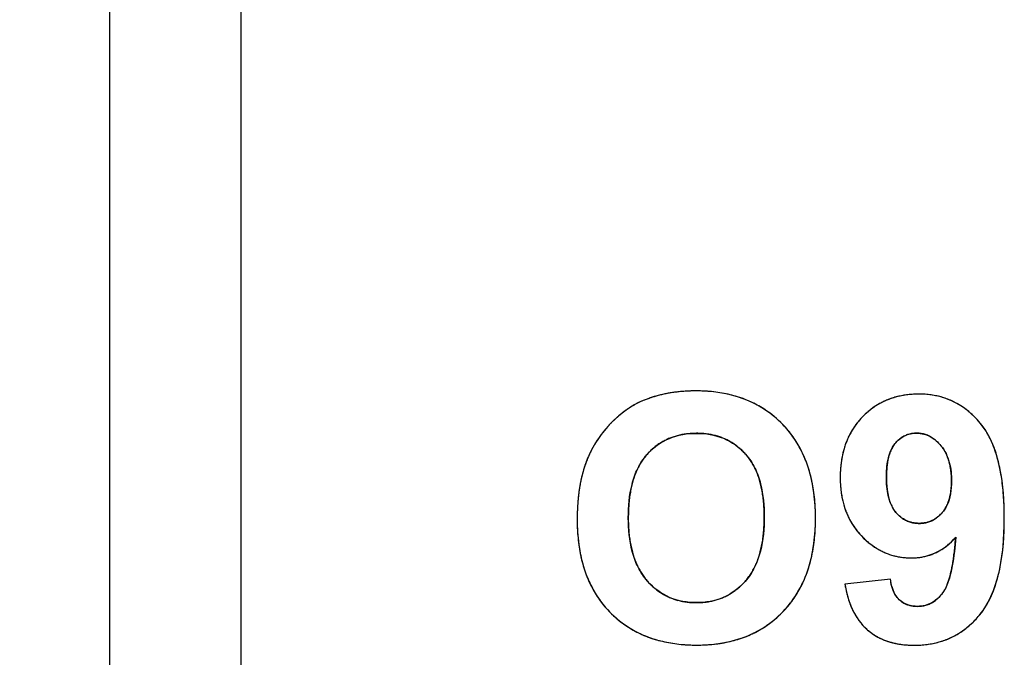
# Model space of a CAD drawing. Header units: millimetres. Extents: x 0 to 420, y 0 to 297.
# Tile 19 of 72: x 109.27 to 117.29, y 56.72 to 61.9. Entities that reach past the tile are written whole.
import ezdxf

# ---------------------------------------------------------------- set-up
doc = ezdxf.new("R2010")
doc.units = ezdxf.units.MM
doc.header["$LTSCALE"] = 23.1
doc.layers.get('0').update_dxf_attribs({"linetype": 'CONTINUOUS'})
doc.layers.add('03___PRT_ALL_CURVES', color=7, linetype='CONTINUOUS')
doc.layers.add('SCREEN_PRINTING', color=7, linetype='CONTINUOUS')
doc.styles.get("Standard").update_dxf_attribs({"font": 'txt', "width": 0.6})
doc.dimstyles.new('DIMSTYLE_1', dxfattribs={"dimtxt": 4, "dimasz": 2.6, "dimexe": 1.2, "dimexo": 0.1, "dimgap": 1, "dimtad": 1, "dimzin": 0, "dimdsep": 46, "dimtxsty": 'Standard', "dimblk": '_FILLED', "dimblk1": '_FILLED', "dimblk2": '_FILLED', "dimcen": 0.09, "dimazin": 0, "dimtp": 0.01, "dimtm": 0.01, "dimtfac": 1, "dimtofl": 0, "dimtmove": 0, "dimatfit": 3, "dimldrblk": '_FILLED', "dimfxl": 1, "dimtolj": 1, "dimtzin": 0, "dimarcsym": 0})

# ---------------------------------------------------------------- blocks, each defined once
blk = doc.blocks.new('_FILLED')
at = {"color": 0, "linetype": 'ByBlock'}
blk.add_solid([(0, 0), (-1, 0.1923), (-1, -0.1923)], dxfattribs=at)
blk = doc.blocks.new('*D5')
at = {"color": 2, "linetype": 'Continuous', "transparency": 16777216}
for p, q in [((112.7079, 130.3506), (86.2043, 130.3506)), ((87.4043, 130.3506), (87.4043, 69.9492)), ((87.4043, 9.5477), (87.4043, 69.9492)), ((112.7079, 9.5477), (86.2043, 9.5477))]:
    blk.add_line(p, q, dxfattribs=at)
at = {"color": 2, "linetype": 'Continuous', "transparency": 16777216, "xscale": 2.6, "yscale": 2.6, "zscale": 2.6}
for p, rotation in [((87.4043, 130.3506), 90), ((87.4043, 9.5477), 270)]:
    blk.add_blockref('_FILLED', p, dxfattribs=dict(at, rotation=rotation))
at = {"color": 2, "linetype": 'Continuous', "transparency": 16777216, "insert": (82.4043, 69.9492), "char_height": 4, "width": 14.4, "attachment_point": 2, "rotation": 90, "line_spacing_factor": 0.9}
blk.add_mtext('120.80', dxfattribs=at)

msp = doc.modelspace()

# ---------------------------------------------------------------- linework, layer by layer
at = {"color": 7, "linetype": 'Continuous'}
for p, q in [((111.0743, 104.0492), (111.0743, 20.1492)), ((110.0043, 100.2555), (110.0043, 39.6429))]:
    msp.add_line(p, q, dxfattribs=at)
at = {"layer": '03___PRT_ALL_CURVES', "color": 4, "linetype": 'Continuous'}
msp.add_line((116.3611, 57.3526), (115.99, 57.3117), dxfattribs=at)
for centre, radius, start, end in [((114.6993, 57.9636), 0.9111, 110.51019, 112.71699), ((114.708, 57.9404), 0.9359, 108.38468, 110.50992), ((114.7171, 57.9132), 0.9646, 106.3252, 108.38442), ((114.7263, 57.8816), 0.9975, 104.28725, 106.32475), ((114.7356, 57.8449), 1.0354, 102.27511, 104.28683), ((114.7447, 57.8035), 1.0778, 100.35787, 102.27518), ((114.753, 57.758), 1.124, 98.52401, 100.35794), ((114.7604, 57.7083), 1.1742, 96.76651, 98.52409), ((114.767, 57.6523), 1.2306, 94.9601, 96.76564), ((114.7725, 57.5892), 1.2939, 93.22028, 94.96014), ((114.7764, 57.5202), 1.3631, 91.52749, 93.2202), ((114.7784, 57.4473), 1.436, 89.99346, 91.52843), ((114.7792, 57.5305), 1.3528, 86.84397, 90.02723), ((114.7859, 57.6546), 1.2285, 83.65593, 86.8406), ((114.7974, 57.7573), 1.1252, 80.13407, 83.65737), ((114.8122, 57.8426), 1.0386, 76.44648, 80.13233), ((114.828, 57.9084), 0.971, 72.75585, 76.4427), ((114.8435, 57.9584), 0.9186, 68.68783, 72.75534), ((116.562, 58.2565), 0.5978, 108.04646, 111.96322), ((116.5688, 58.2356), 0.6198, 104.04741, 108.04235), ((116.5764, 58.2051), 0.6512, 100.26097, 104.04548), ((116.5835, 58.1659), 0.691, 96.73105, 100.26021), ((116.5893, 58.1161), 0.7412, 93.17121, 96.72748), ((116.5927, 58.0557), 0.8017, 89.97863, 93.17287), ((116.5933, 58.1167), 0.7406, 86.11074, 90.02728), ((116.597, 58.1711), 0.6862, 82.01531, 86.10824), ((116.6027, 58.2122), 0.6446, 77.77512, 82.01195), ((116.609, 58.2411), 0.6151, 73.44486, 77.77094), ((116.6141, 58.2587), 0.5968, 69.07898, 73.44022), ((116.6168, 58.2659), 0.5891, 64.59611, 69.07432), ((114.6486, 58.1033), 0.7632, 122.77407, 124.75376), ((114.6388, 58.1185), 0.7451, 120.76743, 122.7736), ((114.6314, 58.131), 0.7305, 118.75286, 120.76688), ((114.626, 58.1408), 0.7194, 116.73874, 118.7523), ((114.6225, 58.1478), 0.7115, 114.72471, 116.73819), ((114.6205, 58.1522), 0.7067, 112.7222, 114.72416), ((114.8573, 57.9939), 0.8805, 64.56226, 68.68379), ((114.867, 58.0144), 0.8578, 60.47133, 64.55788), ((114.8711, 58.0219), 0.8493, 56.32253, 60.46728), ((116.5639, 58.2596), 0.5959, 124.23156, 128.13434), ((116.5571, 58.2696), 0.5838, 120.14004, 124.22862), ((116.5551, 58.2729), 0.58, 115.99806, 120.13627), ((116.5572, 58.2686), 0.5848, 111.96634, 115.99446), ((116.6155, 58.2633), 0.592, 60.07819, 64.59094), ((116.6086, 58.2514), 0.6058, 55.64484, 60.07335), ((116.5946, 58.2309), 0.6306, 51.34271, 55.64069), ((114.7389, 57.9919), 0.9067, 132.18361, 133.89176), ((114.7154, 58.0177), 0.8718, 130.51655, 132.18288), ((114.6947, 58.042), 0.8399, 128.63308, 130.5174), ((114.6763, 58.0651), 0.8104, 126.70703, 128.63274), ((114.661, 58.0855), 0.7849, 124.75421, 126.70659), ((114.8681, 58.0175), 0.8546, 52.071, 56.31805), ((114.8559, 58.002), 0.8743, 47.95344, 52.06708), ((116.5796, 58.2373), 0.623, 135.95015, 139.77388), ((116.5971, 58.2209), 0.647, 132.08495, 135.97834), ((116.5767, 58.2434), 0.6166, 128.1381, 132.08163), ((116.572, 58.2027), 0.6668, 47.2335, 51.33968), ((116.5399, 58.168), 0.714, 43.40616, 47.23228), ((116.4966, 58.1271), 0.7735, 39.68046, 43.40334), ((114.7627, 57.9649), 0.9426, 138.97599, 140.75839), ((114.7728, 57.9562), 0.9559, 137.30451, 138.9759), ((114.7841, 57.9457), 0.9714, 135.72913, 137.30447), ((114.768, 57.9616), 0.9488, 133.89337, 135.73899), ((114.8337, 57.9773), 0.9076, 44.11759, 47.9512), ((114.8766, 58.0186), 0.848, 39.82518, 44.13622), ((116.5637, 58.2504), 0.6024, 143.81564, 147.94924), ((116.5685, 58.2468), 0.6084, 139.77653, 143.81199), ((116.6525, 58.2567), 0.5708, 34.33773, 39.66232), ((116.5961, 58.2182), 0.6391, 29.45375, 34.3354), ((114.7441, 57.9793), 0.9191, 145.7886, 147.53338), ((114.7456, 57.9783), 0.9208, 144.11374, 145.7883), ((114.7491, 57.9758), 0.9252, 142.47137, 144.11348), ((114.7547, 57.9714), 0.9323, 140.75886, 142.47098), ((114.7516, 58.0372), 0.4977, 108.95005, 113.16893), ((114.7584, 58.0173), 0.5187, 104.78856, 108.94614), ((114.766, 57.9884), 0.5487, 100.74172, 104.78527), ((114.7731, 57.951), 0.5867, 97.08336, 100.74212), ((114.7788, 57.9046), 0.6334, 93.47052, 97.08038), ((114.7823, 57.8464), 0.6917, 89.97282, 93.46849), ((114.7829, 57.8466), 0.6916, 86.69807, 90.02597), ((114.7864, 57.906), 0.6321, 83.11408, 86.69814), ((114.7923, 57.9551), 0.5826, 79.28436, 83.11324), ((114.7995, 57.9936), 0.5434, 75.34813, 79.28124), ((114.807, 58.022), 0.514, 71.26746, 75.34512), ((114.8136, 58.0416), 0.4934, 67.04194, 71.26394), ((114.8183, 58.0529), 0.4811, 62.71013, 67.03769), ((114.8775, 58.0194), 0.8468, 35.40656, 39.82058), ((114.8669, 58.0119), 0.8597, 31.19626, 35.40258), ((116.5952, 58.2351), 0.6374, 155.84417, 159.83753), ((116.5761, 58.2436), 0.6166, 151.84098, 155.84043), ((116.5661, 58.2489), 0.6052, 147.95265, 151.83714), ((116.5767, 58.3141), 0.2271, 124.40759, 128.66583), ((116.5719, 58.321), 0.2187, 120.00883, 124.40422), ((116.5694, 58.3253), 0.2137, 115.53795, 120.00475), ((116.5687, 58.3268), 0.2121, 111.11513, 115.53358), ((116.5693, 58.3252), 0.2137, 106.76586, 111.11109), ((116.5707, 58.3206), 0.2186, 102.42667, 106.7618), ((116.5724, 58.3125), 0.2269, 98.13492, 102.42278), ((116.5741, 58.3007), 0.2387, 93.96624, 98.1318), ((116.5752, 58.2852), 0.2543, 89.97689, 93.96413), ((116.5753, 58.3067), 0.2328, 85.61651, 90.0176), ((116.576, 58.3152), 0.2243, 81.04139, 85.6121), ((116.5766, 58.3194), 0.22, 76.24857, 81.03614), ((116.5765, 58.3193), 0.2202, 71.69559, 76.24278), ((116.5751, 58.315), 0.2247, 67.06045, 71.68969), ((116.5715, 58.3066), 0.2338, 62.52842, 67.05528), ((116.5651, 58.2942), 0.2477, 58.16892, 62.52434), ((116.5553, 58.2785), 0.2663, 54.16055, 58.16787), ((116.5216, 58.1761), 0.7247, 25.18994, 29.45773), ((114.7539, 57.9737), 0.9304, 150.9852, 152.58232), ((114.7484, 57.9768), 0.9241, 149.32135, 150.98499), ((114.745, 57.9787), 0.9202, 147.53374, 149.32111), ((114.7643, 58.0282), 0.5122, 130.38724, 134.51614), ((114.7522, 58.0424), 0.4934, 126.11211, 130.38383), ((114.7458, 58.0511), 0.4826, 121.70953, 126.10805), ((114.7443, 58.0535), 0.4799, 117.39955, 121.70495), ((114.7466, 58.049), 0.4849, 113.17314, 117.39546), ((114.8191, 58.0548), 0.4791, 54.1453, 62.69769), ((114.8102, 58.0423), 0.4944, 50.03696, 54.15369), ((114.7967, 58.0262), 0.5155, 45.92686, 50.03261), ((114.844, 57.9981), 0.8865, 27.05396, 31.19238), ((116.623, 58.2249), 0.6671, 159.8382, 163.46377), ((116.6014, 58.2961), 0.2586, 150.51244, 154.77344), ((116.5754, 58.3108), 0.2288, 145.65858, 150.51589), ((116.5559, 58.3241), 0.2051, 140.37513, 145.6559), ((116.584, 58.3049), 0.2388, 128.66799, 132.71413), ((116.5415, 58.2594), 0.2898, 50.29246, 54.15769), ((116.5226, 58.2367), 0.3194, 46.59772, 50.29043), ((116.498, 58.2106), 0.3552, 43.21296, 46.59868), ((116.467, 58.1815), 0.3978, 39.99901, 43.21211), ((116.5428, 58.245), 0.2989, 35.83939, 40.02039), ((116.5334, 58.2382), 0.3105, 31.6287, 35.83501), ((116.424, 58.1303), 0.8325, 21.00667, 25.18385), ((116.3002, 58.0826), 0.9651, 17.42317, 21.01374), ((114.6862, 58.0028), 0.8567, 156.11009, 158.67334), ((114.7735, 57.964), 0.9522, 154.29121, 156.10036), ((114.762, 57.9695), 0.9395, 152.5828, 154.29061), ((114.7522, 58.0392), 0.496, 143.24156, 147.83073), ((114.7331, 58.0534), 0.4722, 138.44473, 143.23666), ((114.7831, 58.0092), 0.5389, 134.51849, 138.44905), ((114.7753, 58.0041), 0.5462, 41.86845, 45.9227), ((114.8394, 58.0615), 0.4602, 37.29108, 41.87761), ((114.8213, 58.0478), 0.4828, 32.67706, 37.28474), ((114.8068, 57.9792), 0.9282, 22.93995, 27.04985), ((114.7544, 57.9571), 0.9851, 19.09783, 22.93846), ((116.7085, 58.2028), 0.7554, 167.15088, 170.59234), ((116.6603, 58.2138), 0.7059, 163.46759, 167.15031), ((116.7949, 58.2308), 0.4633, 165.93408, 168.84174), ((116.7316, 58.2467), 0.3981, 162.5383, 165.9413), ((116.6787, 58.2634), 0.3426, 158.94894, 162.53665), ((116.6355, 58.2801), 0.2963, 154.77961, 158.95589), ((116.5193, 58.2295), 0.3271, 27.63003, 31.62634), ((116.5002, 58.2195), 0.3486, 23.82016, 27.62815), ((116.475, 58.2085), 0.3761, 20.03992, 23.81665), ((116.4441, 58.1972), 0.409, 16.69511, 20.04239), ((116.1491, 58.0352), 1.1235, 14.02519, 17.42179), ((114.7931, 57.9639), 0.9705, 161.1308, 163.48213), ((114.7355, 57.9836), 0.9096, 158.67374, 161.13053), ((114.8208, 58), 0.575, 152.08764, 156.25294), ((114.7809, 58.0211), 0.5299, 147.83296, 152.08307), ((114.7927, 58.0295), 0.5168, 28.17151, 32.67175), ((114.7531, 58.0083), 0.5618, 24.11699, 28.17169), ((114.6863, 57.9335), 1.0572, 15.40957, 19.09579), ((116.8383, 58.1855), 0.8864, 173.87692, 177.01785), ((116.7674, 58.1931), 0.815, 170.59337, 173.87598), ((117.0596, 58.1924), 0.7309, 174.08172, 176.26587), ((116.9588, 58.2029), 0.6296, 171.62186, 174.08544), ((116.8697, 58.2161), 0.5396, 168.8431, 171.62601), ((116.407, 58.186), 0.4478, 13.37247, 16.69232), ((116.3627, 58.1755), 0.4933, 10.36586, 13.37448), ((116.312, 58.1662), 0.5448, 7.541, 10.36629), ((115.9686, 57.99), 1.3096, 11.13106, 14.03254), ((114.9358, 57.9248), 1.1185, 165.74075, 167.84559), ((114.86, 57.9441), 1.0402, 163.48243, 165.74135), ((114.94, 57.9528), 0.7033, 160.13834, 163.66142), ((114.874, 57.9767), 0.6331, 156.25409, 160.13972), ((114.7015, 57.9852), 0.6183, 20.19132, 24.11361), ((114.6352, 57.9608), 0.6889, 16.539, 20.19086), ((114.5996, 57.9097), 1.1471, 11.84654, 15.40749), ((116.9229, 58.1811), 0.9711, 177.01862, 180.02367), ((116.9261, 58.1804), 0.9743, 179.97933, 182.67925), ((117.3003, 58.181), 0.972, 178.23634, 180.02025), ((117.2814, 58.1803), 0.9531, 179.97571, 181.97494), ((117.173, 58.185), 0.8446, 176.26346, 178.23863), ((116.2525, 58.1584), 0.6049, 4.78476, 7.53971), ((116.1857, 58.1527), 0.6719, 2.38597, 4.78877), ((116.1106, 58.1496), 0.7471, 359.97815, 2.38399), ((115.7554, 57.9481), 1.5268, 8.35319, 11.12975), ((115.1142, 57.8897), 1.3003, 169.81726, 171.70549), ((115.0201, 57.9066), 1.2047, 167.84508, 169.81728), ((115.1195, 57.9064), 0.8888, 167.06771, 170.0796), ((115.0216, 57.9289), 0.7883, 163.66388, 167.07141), ((114.5544, 57.9368), 0.7732, 13.21745, 16.54057), ((114.4573, 57.914), 0.8729, 10.10709, 13.21748), ((114.4952, 57.8877), 1.2538, 8.6412, 11.84837), ((116.8408, 58.1763), 0.8889, 182.6772, 185.68083), ((117.154, 58.1759), 0.8256, 181.97668, 184.01426), ((117.0439, 58.1681), 0.7152, 184.00951, 186.36998), ((116.3007, 58.1406), 0.5566, 352.68485, 355.38555), ((116.2318, 58.1462), 0.6258, 355.38267, 357.81181), ((116.1562, 58.1491), 0.7014, 357.80963, 0.02054), ((115.5021, 57.9107), 1.7829, 5.90084, 8.35743), ((115.3406, 57.8606), 1.5286, 173.53244, 175.27378), ((115.2206, 57.8742), 1.4079, 171.70571, 173.5326), ((115.2342, 57.8863), 1.0052, 170.08, 172.93247), ((114.3416, 57.8934), 0.9904, 7.24219, 10.10833), ((114.2085, 57.8764), 1.1246, 4.68744, 7.24539), ((114.37, 57.8688), 1.3804, 5.4454, 8.63821), ((116.7657, 58.1689), 0.8135, 185.68032, 188.92476), ((116.7027, 58.159), 0.7497, 188.92574, 192.34225), ((116.9465, 58.1573), 0.6172, 186.3685, 188.93769), ((116.8643, 58.1443), 0.534, 188.93686, 191.70639), ((116.7937, 58.1297), 0.4619, 191.70136, 194.87527), ((116.458, 58.113), 0.3968, 343.57262, 346.81924), ((116.4127, 58.1236), 0.4434, 346.82054, 349.95038), ((116.3605, 58.1329), 0.4964, 349.94598, 352.68291), ((115.2163, 57.881), 2.0702, 3.73043, 5.9047), ((114.8951, 57.86), 2.3921, 1.76206, 3.73276), ((115.6242, 57.8415), 1.8128, 176.93388, 178.53292), ((115.4744, 57.8496), 1.6628, 175.2736, 176.93382), ((115.524, 57.8574), 1.2965, 175.5637, 177.89422), ((115.37, 57.8695), 1.1421, 172.93129, 175.56728), ((114.0542, 57.8638), 1.2795, 2.23972, 4.68685), ((114.2236, 57.8547), 1.5274, 2.6372, 5.44888), ((116.6523, 58.148), 0.6981, 192.3448, 195.82666), ((116.6122, 58.1366), 0.6564, 195.82683, 199.64), ((116.7344, 58.1139), 0.4005, 194.87577, 198.25977), ((116.6855, 58.0977), 0.349, 198.25545, 202.10154), ((116.6463, 58.0818), 0.3067, 202.10505, 206.10952), ((116.6157, 58.0669), 0.2727, 206.10718, 210.61592), ((116.5736, 58.0684), 0.2726, 328.11983, 332.16984), ((116.5537, 58.0789), 0.2951, 332.17545, 336.28873), ((116.5278, 58.0903), 0.3234, 336.28753, 340.0162), ((116.4961, 58.1018), 0.3571, 340.01752, 343.5743), ((115.789, 57.8373), 1.9777, 178.53204, 180.01057), ((115.6951, 57.8511), 1.4677, 177.89241, 180.02165), ((113.873, 57.8566), 1.4607, 359.97519, 2.24091), ((113.8695, 57.8554), 1.4643, 357.83333, 0.02203), ((114.0591, 57.8471), 1.6922, 359.97698, 2.63729), ((116.5824, 58.126), 0.6248, 199.64434, 203.37358), ((116.5624, 58.1174), 0.603, 203.37596, 207.30742), ((116.5925, 58.0532), 0.2458, 210.62006, 215.37629), ((116.5763, 58.0416), 0.2258, 215.38115, 220.41002), ((116.6336, 58.0904), 0.3011, 220.41301, 224.18684), ((116.5967, 58.0503), 0.2465, 232.08458, 236.3281), ((116.591, 58.0483), 0.2454, 303.82349, 307.87361), ((116.5808, 58.0615), 0.2622, 307.87714, 311.80506), ((116.566, 58.078), 0.2843, 311.80834, 315.61263), ((116.5465, 58.097), 0.3116, 315.61052, 318.98399), ((116.599, 58.0514), 0.242, 318.97432, 323.67551), ((116.5884, 58.0592), 0.2552, 323.67885, 328.11923), ((114.5344, 57.8488), 2.753, 359.97974, 1.76427), ((115.4709, 57.8362), 1.6597, 179.97663, 182.62892), ((115.6203, 57.85), 1.393, 179.97533, 182.33934), ((115.4567, 57.8433), 1.2292, 182.33891, 184.85548), ((114.0372, 57.8491), 1.2964, 355.48875, 357.83425), ((114.0775, 57.8457), 1.6738, 357.22606, 0.02537), ((116.5507, 58.1114), 0.5898, 207.31072, 211.4137), ((116.5473, 58.1094), 0.5859, 211.41773, 215.32194), ((116.5914, 58.0424), 0.2369, 236.3322, 240.65152), ((116.5887, 58.0375), 0.2314, 240.65595, 245.0085), ((116.5879, 58.0361), 0.2298, 245.013, 249.32893), ((116.5887, 58.0381), 0.232, 249.33353, 253.71119), ((116.5904, 58.044), 0.2381, 253.71574, 258.06426), ((116.5925, 58.054), 0.2483, 258.06786, 262.27106), ((116.5944, 58.0683), 0.2627, 262.2736, 266.28103), ((116.5956, 58.0866), 0.2811, 266.28202, 270.02279), ((116.5959, 58.0778), 0.2723, 269.97257, 273.91035), ((116.5972, 58.0583), 0.2527, 273.91406, 277.96927), ((116.5991, 58.0441), 0.2384, 277.97341, 282.12283), ((116.6011, 58.0347), 0.2288, 282.1273, 286.34926), ((116.6026, 58.0296), 0.2235, 286.35376, 290.72224), ((116.603, 58.0286), 0.2224, 290.72753, 295.17112), ((116.6016, 58.0316), 0.2257, 295.17639, 299.56013), ((116.5978, 58.0383), 0.2334, 299.5647, 303.82019), ((114.4911, 57.8473), 2.7963, 358.67006, 0.0111), ((115.3066, 57.8287), 1.4952, 182.62849, 185.46097), ((115.3181, 57.8315), 1.0901, 184.85641, 187.46735), ((114.3207, 57.8204), 1.0115, 349.96753, 352.86833), ((114.1869, 57.8372), 1.1463, 352.86585, 355.49185), ((114.245, 57.8376), 1.506, 354.33658, 357.22481), ((116.5512, 58.1122), 0.5907, 215.32578, 219.34058), ((116.5621, 58.1212), 0.6049, 219.3445, 223.35559), ((116.6327, 58.1872), 0.7015, 223.32063, 226.60165), ((115.1615, 57.8147), 1.3494, 185.45783, 188.66078), ((115.1979, 57.8157), 0.9688, 187.46383, 190.41465), ((115.0936, 57.7965), 0.8628, 190.41485, 193.54462), ((114.4347, 57.8003), 0.8957, 346.94951, 349.96633), ((114.5097, 57.8046), 1.2392, 347.91566, 351.18515), ((114.3882, 57.8234), 1.3621, 351.18654, 354.33797), ((116.5942, 58.1465), 0.6455, 226.60174, 230.13997), ((116.5648, 58.1114), 0.5997, 230.14184, 233.84738), ((116.5436, 58.0823), 0.5637, 233.84905, 237.79987), ((116.5283, 57.9892), 0.4682, 303.45848, 307.67641), ((116.5113, 58.0112), 0.496, 307.67854, 311.62987), ((116.4873, 58.0382), 0.5321, 311.63187, 315.38467), ((116.454, 58.0709), 0.5787, 315.38911, 319.1411), ((114.3779, 57.8632), 2.5195, 353.72033, 354.95957), ((113.9155, 57.9043), 2.9838, 354.95367, 355.92661), ((115.0386, 57.7961), 1.2251, 188.66365, 191.90326), ((114.9373, 57.7747), 1.1216, 191.90212, 195.46531), ((115.0062, 57.7754), 0.7729, 193.54387, 196.93033), ((114.9338, 57.7534), 0.6972, 196.93098, 200.53068), ((114.6137, 57.7535), 0.7106, 339.99783, 343.51667), ((114.5321, 57.7776), 0.7956, 343.51957, 346.9537), ((114.6112, 57.7829), 1.1354, 344.35946, 347.91635), ((116.5294, 58.0598), 0.5371, 237.80336, 241.871), ((116.5213, 58.0449), 0.5201, 241.87558, 245.88093), ((116.5179, 58.0374), 0.5119, 245.88475, 250.04076), ((116.518, 58.0377), 0.5122, 250.04527, 254.25899), ((116.5205, 58.0465), 0.5214, 254.26314, 258.3636), ((116.524, 58.0639), 0.5391, 258.36673, 262.27995), ((116.5367, 57.9969), 0.4721, 277.63204, 281.81532), ((116.541, 57.9765), 0.4512, 281.81919, 286.15021), ((116.5444, 57.9645), 0.4388, 286.15522, 290.46917), ((116.5459, 57.9603), 0.4343, 290.47393, 294.78758), ((116.5445, 57.9632), 0.4375, 294.79241, 299.13558), ((116.539, 57.973), 0.4487, 299.14038, 303.4542), ((115.1884, 57.7644), 1.703, 350.70798, 352.31137), ((114.8122, 57.8153), 2.0826, 352.30821, 353.72346), ((114.8542, 57.7517), 1.0353, 195.46707, 199.1995), ((114.8749, 57.7314), 0.6343, 200.5304, 204.44959), ((114.8293, 57.7107), 0.5842, 204.45409, 208.39881), ((114.7336, 57.7056), 0.5814, 331.93075, 336.088), ((114.68, 57.7294), 0.6401, 336.08953, 339.99983), ((114.6931, 57.76), 1.0504, 340.78734, 344.35601), ((116.5276, 58.0904), 0.5658, 262.28402, 266.18807), ((116.53, 58.1276), 0.6031, 266.19167, 270.02313), ((116.5305, 58.0635), 0.539, 269.97616, 273.65036), ((116.5328, 58.026), 0.5014, 273.65099, 277.62936), ((115.505, 57.7125), 1.3822, 348.92783, 350.71037), ((114.7901, 57.7295), 0.9674, 199.20253, 203.02321), ((114.7949, 57.6921), 0.5452, 208.39894, 212.78256), ((114.7706, 57.6765), 0.5163, 212.78761, 217.23953), ((114.8037, 57.6653), 0.5005, 323.03377, 327.64671), ((114.7742, 57.684), 0.5354, 327.64886, 331.92681), ((114.7582, 57.7373), 0.9814, 336.81423, 340.78806), ((115.9972, 57.6074), 0.8788, 344.40896, 346.84939), ((115.7719, 57.6601), 1.1102, 346.84246, 348.93422), ((114.7422, 57.7092), 0.9155, 203.0249, 207.12242), ((114.7562, 57.6656), 0.4982, 217.24517, 221.64542), ((114.8127, 57.7157), 0.5738, 221.63116, 225.52652), ((114.7879, 57.6904), 0.5384, 225.52897, 229.59803), ((114.7684, 57.6963), 0.5473, 310.67514, 314.62124), ((114.7402, 57.7249), 0.5874, 314.62144, 318.22235), ((114.8236, 57.6504), 0.4756, 318.21519, 323.02898), ((114.8079, 57.7161), 0.9274, 332.80761, 336.8103), ((116.9778, 57.4733), 1.001, 189.29103, 191.53429), ((116.69, 57.3771), 0.3292, 193.83812, 196.71109), ((116.3282, 57.5069), 0.5328, 338.27871, 341.62201), ((116.1808, 57.556), 0.6881, 341.61044, 344.41519), ((114.7094, 57.6924), 0.8786, 207.12652, 211.27711), ((114.6909, 57.6813), 0.8571, 211.28148, 215.41513), ((114.7709, 57.6705), 0.5121, 229.60143, 233.79314), ((114.7605, 57.6564), 0.4947, 233.79754, 237.97787), ((114.7557, 57.6487), 0.4855, 237.98189, 242.2406), ((114.755, 57.6476), 0.4842, 242.24503, 246.60636), ((114.8101, 57.6415), 0.4783, 293.78559, 298.06703), ((114.8083, 57.6448), 0.482, 298.07153, 302.24425), ((114.8017, 57.6552), 0.4943, 302.24937, 306.51202), ((114.7887, 57.6727), 0.5161, 306.51623, 310.67241), ((114.862, 57.6865), 0.8657, 324.48292, 328.79129), ((114.8415, 57.6989), 0.8896, 328.79416, 332.80368), ((116.8788, 57.453), 0.8999, 191.52914, 194.19377), ((116.792, 57.4311), 0.8103, 194.19645, 196.85974), ((116.6596, 57.368), 0.2974, 196.71055, 199.76532), ((116.6332, 57.3585), 0.2694, 199.76368, 203.09338), ((116.6108, 57.349), 0.245, 203.09384, 206.5998), ((116.5926, 57.3398), 0.2246, 206.60125, 210.2411), ((116.5778, 57.3312), 0.2075, 210.24105, 214.16175), ((116.5662, 57.3233), 0.1935, 214.16409, 218.22371), ((116.516, 57.4398), 0.3355, 315.77356, 319.5072), ((116.4836, 57.4675), 0.3782, 319.50599, 322.90864), ((114.685, 57.6771), 0.8498, 215.41931, 219.6969), ((114.6905, 57.6818), 0.857, 219.70164, 224.02109), ((114.7577, 57.6539), 0.4911, 246.61076, 250.89865), ((114.7626, 57.6679), 0.506, 250.9021, 255.01371), ((114.7684, 57.6899), 0.5286, 255.01652, 258.96042), ((114.7744, 57.721), 0.5604, 258.96506, 262.95897), ((114.7795, 57.7623), 0.602, 262.96011, 266.69968), ((114.7824, 57.8115), 0.6512, 266.69774, 270.02236), ((114.7829, 57.8071), 0.6469, 269.97175, 273.58878), ((114.7863, 57.7534), 0.5931, 273.59134, 277.34287), ((114.7916, 57.712), 0.5513, 277.34627, 281.17872), ((114.7977, 57.6809), 0.5197, 281.18116, 285.21589), ((114.8037, 57.6589), 0.4969, 285.21902, 289.47668), ((114.8082, 57.6459), 0.4831, 289.48146, 293.7807), ((114.8672, 57.6833), 0.8597, 316.19565, 320.22482), ((114.8701, 57.6808), 0.8557, 320.22868, 324.47834), ((116.7194, 57.4091), 0.7345, 196.85841, 199.76697), ((116.6568, 57.3865), 0.668, 199.76588, 202.93895), ((116.5575, 57.3165), 0.1824, 218.22542, 222.54195), ((116.5517, 57.3112), 0.1745, 222.54807, 226.5651), ((116.5625, 57.3226), 0.1903, 226.56549, 230.62049), ((116.5598, 57.3194), 0.1861, 230.62489, 234.5712), ((116.559, 57.3183), 0.1848, 234.57496, 238.61887), ((116.5599, 57.3197), 0.1864, 238.62315, 242.75083), ((116.562, 57.3239), 0.1911, 242.7543, 246.71899), ((116.565, 57.3308), 0.1987, 246.7212, 250.44711), ((116.5686, 57.341), 0.2094, 250.4518, 254.27713), ((116.5725, 57.3547), 0.2237, 254.27735, 257.77536), ((116.5762, 57.3718), 0.2412, 257.77734, 261.15542), ((116.5795, 57.3932), 0.2628, 261.15696, 264.39965), ((116.5848, 57.3679), 0.2376, 274.498, 279.12712), ((116.5865, 57.3573), 0.2269, 279.13318, 283.86349), ((116.5878, 57.3519), 0.2214, 283.8699, 288.72665), ((116.5879, 57.3516), 0.221, 288.73378, 293.64107), ((116.586, 57.356), 0.2258, 293.64784, 298.45304), ((116.5811, 57.3648), 0.2359, 298.45908, 303.13445), ((116.5725, 57.378), 0.2516, 303.13957, 307.64932), ((116.5593, 57.3951), 0.2732, 307.65204, 311.87859), ((116.5409, 57.4156), 0.3009, 311.87922, 315.77072), ((114.6953, 57.686), 0.8634, 224.00209, 228.05252), ((114.8511, 57.6983), 0.8816, 312.05647, 316.21593), ((116.6054, 57.3648), 0.6122, 202.94136, 206.17091), ((116.5637, 57.3443), 0.5657, 206.16996, 209.73381), ((116.531, 57.3257), 0.528, 209.73742, 213.30095), ((116.582, 57.4187), 0.2884, 264.39846, 267.35744), ((116.5833, 57.4476), 0.3173, 267.35546, 270.02127), ((116.5836, 57.3844), 0.2542, 269.9701, 274.4922), ((116.4879, 57.5567), 0.7782, 316.08237, 320.0088), ((116.6381, 57.4308), 0.5821, 320.00615, 324.09229), ((114.68, 57.6691), 0.8405, 228.0559, 232.26448), ((114.674, 57.6615), 0.8309, 232.26866, 236.56105), ((114.8813, 57.6632), 0.8353, 303.5789, 307.81533), ((114.8716, 57.6756), 0.851, 307.81981, 312.05234), ((116.5065, 57.3096), 0.4988, 213.30202, 217.13953), ((116.4893, 57.2966), 0.4772, 217.14311, 221.01608), ((116.4787, 57.2874), 0.4632, 221.01949, 224.97086), ((116.5584, 57.4846), 0.6772, 307.75698, 311.98495), ((116.5294, 57.5168), 0.7206, 311.98856, 316.07951), ((114.6762, 57.6648), 0.8349, 236.56547, 240.84564), ((114.6846, 57.68), 0.8523, 240.84914, 244.92994), ((114.6976, 57.708), 0.8831, 244.93403, 249.01706), ((114.865, 57.6968), 0.8726, 291.00729, 295.16268), ((114.8764, 57.6725), 0.8458, 295.16665, 299.43788), ((114.8823, 57.6619), 0.8336, 299.44259, 303.57459), ((116.4738, 57.2826), 0.4563, 224.97443, 229.13028), ((116.4764, 57.2855), 0.4602, 229.12956, 232.94765), ((116.4765, 57.2857), 0.4605, 232.95105, 236.94033), ((116.4801, 57.2914), 0.4672, 236.94339, 240.77728), ((116.5903, 57.4398), 0.6222, 294.58385, 299.08068), ((116.5871, 57.4456), 0.6288, 299.08552, 303.43005), ((116.577, 57.4606), 0.6469, 303.43488, 307.75263), ((114.714, 57.7509), 0.9291, 249.02077, 253.04146), ((114.7316, 57.8087), 0.9895, 253.04207, 256.74302), ((114.7488, 57.8819), 1.0647, 256.74531, 260.33427), ((114.7645, 57.9744), 1.1585, 260.33653, 263.82305), ((114.7764, 58.0836), 1.2683, 263.82013, 266.89746), ((114.7833, 58.2132), 1.3982, 266.90133, 270.02701), ((114.7845, 58.1802), 1.3651, 269.97668, 272.88466), ((114.7909, 58.055), 1.2397, 272.88184, 276.16176), ((114.8024, 57.9478), 1.132, 276.16349, 279.56294), ((114.8174, 57.8593), 1.0422, 279.5624, 283.27922), ((114.834, 57.7885), 0.9695, 283.28248, 287.06478), ((114.8503, 57.7353), 0.9138, 287.06728, 291.00467), ((116.4865, 57.3028), 0.4803, 240.78041, 244.57774), ((116.4952, 57.3211), 0.5005, 244.58132, 248.39763), ((116.505, 57.3461), 0.5273, 248.39776, 251.85985), ((116.5157, 57.3787), 0.5616, 251.86393, 255.41639), ((116.5262, 57.4192), 0.6035, 255.41453, 258.56362), ((116.5361, 57.4681), 0.6533, 258.56689, 261.75375), ((116.5445, 57.526), 0.7119, 261.7513, 264.58343), ((116.5508, 57.592), 0.7782, 264.58413, 267.30934), ((116.5545, 57.671), 0.8573, 267.31149, 270.02279), ((116.5552, 57.6512), 0.8375, 269.97281, 273.58022), ((116.5594, 57.5833), 0.7694, 273.58161, 277.39807), ((116.5664, 57.5294), 0.7151, 277.39997, 281.43917), ((116.5746, 57.4886), 0.6735, 281.44203, 285.6883), ((116.5825, 57.4605), 0.6443, 285.6924, 290.08306), ((116.5883, 57.4444), 0.6272, 290.08793, 294.57851)]:
    msp.add_arc(centre, radius, start, end, dxfattribs=at)
for points in [[(116.3979, 58.4549), (116.4056, 58.4642), (116.4136, 58.4727), (116.422, 58.4804)], [(116.4452, 57.8558), (116.4357, 57.8633), (116.4265, 57.8715), (116.4177, 57.8806)], [(117.1096, 57.0893), (117.2201, 57.2418), (117.2794, 57.4735), (117.2866, 57.7824)], [(116.3704, 57.2984), (116.3663, 57.3151), (116.3631, 57.3332), (116.3611, 57.3526)], [(116.8232, 57.3098), (116.8193, 57.3002), (116.8154, 57.2911), (116.8112, 57.2827)], [(116.7989, 57.2598), (116.7945, 57.2524), (116.7899, 57.2456), (116.7852, 57.2394)], [(116.8112, 57.2827), (116.8073, 57.2745), (116.8031, 57.2669), (116.7989, 57.2598)]]:
    msp.add_open_spline(points, degree=3, dxfattribs=at)
at = {"layer": 'SCREEN_PRINTING', "color": 7, "linetype": 'Continuous'}
msp.add_line((116.3611, 57.3526), (115.99, 57.3117), dxfattribs=at)
for points, knots in [([(114.7785, 58.8833), (114.6686, 58.8832), (114.5202, 58.8666), (114.3814, 58.8183), (114.3475, 58.804)], [0, 0, 0, 0, 0.749473, 1, 1, 1, 1]), ([(115.4852, 58.6091), (115.4401, 58.6557), (115.3393, 58.7395), (115.1057, 58.8559), (114.9078, 58.8833), (114.7785, 58.8833)], [0, 0, 0, 0, 0.25046, 0.500904, 1, 1, 1, 1]), ([(116.593, 58.8574), (116.5082, 58.8574), (116.3358, 58.8308), (116.1907, 58.7314), (116.1319, 58.6705)], [0, 0, 0, 0, 0.500374, 1, 1, 1, 1]), ([(117.0919, 58.621), (117.0315, 58.6937), (116.8808, 58.8199), (116.6875, 58.8574), (116.593, 58.8574)], [0, 0, 0, 0, 0.500091, 1, 1, 1, 1]), ([(116.1319, 58.6705), (116.1009, 58.6384), (116.0456, 58.5674), (115.9697, 58.4051), (115.9518, 58.2695), (115.9518, 58.1807)], [0, 0, 0, 0, 0.250405, 0.500805, 1, 1, 1, 1]), ([(115.7512, 57.8465), (115.7512, 57.984), (115.7273, 58.1936), (115.6173, 58.4483), (115.5332, 58.5596), (115.4852, 58.6091)], [0, 0, 0, 0, 0.499373, 0.749702, 1, 1, 1, 1]), ([(117.2874, 57.8478), (117.2874, 57.9829), (117.2714, 58.251), (117.1776, 58.5178), (117.0919, 58.621)], [0, 0, 0, 0, 0.501764, 1, 1, 1, 1]), ([(114.3798, 58.3666), (114.4294, 58.4225), (114.5553, 58.5144), (114.7078, 58.5381), (114.7826, 58.5381)], [0, 0, 0, 0, 0.499505, 1, 1, 1, 1]), ([(114.7826, 58.5381), (114.8568, 58.5381), (115.0078, 58.5148), (115.1326, 58.4238), (115.182, 58.3687)], [0, 0, 0, 0, 0.500468, 1, 1, 1, 1]), ([(116.3979, 58.4549), (116.4194, 58.4808), (116.473, 58.5256), (116.5416, 58.5395), (116.5753, 58.5395)], [0, 0, 0, 0, 0.500149, 1, 1, 1, 1]), ([(116.5753, 58.5395), (116.6131, 58.5395), (116.6901, 58.519), (116.7473, 58.4663), (116.7717, 58.4372)], [0, 0, 0, 0, 0.498866, 1, 1, 1, 1]), ([(116.3283, 58.1807), (116.3283, 58.2286), (116.334, 58.3238), (116.3675, 58.4183), (116.3979, 58.4549)], [0, 0, 0, 0, 0.501747, 1, 1, 1, 1]), ([(116.7717, 58.4372), (116.8043, 58.3983), (116.8486, 58.3025), (116.8577, 58.2003), (116.8577, 58.1493)], [0, 0, 0, 0, 0.498873, 1, 1, 1, 1]), ([(113.9029, 58.3498), (113.8852, 58.3098), (113.8271, 58.1446), (113.8112, 57.9677), (113.8113, 57.8369)], [0, 0, 0, 0, 0.250487, 1, 1, 1, 1]), ([(114.2274, 57.8506), (114.2274, 57.9419), (114.2389, 58.0806), (114.2989, 58.2544), (114.3494, 58.3324), (114.3798, 58.3666)], [0, 0, 0, 0, 0.4997, 0.749913, 1, 1, 1, 1]), ([(115.182, 58.3687), (115.2124, 58.3348), (115.2628, 58.2575), (115.3225, 58.0846), (115.3338, 57.9468), (115.3338, 57.856)], [0, 0, 0, 0, 0.250077, 0.500289, 1, 1, 1, 1]), ([(115.9518, 58.1807), (115.9517, 58.0949), (115.9685, 57.9639), (116.0402, 57.8064), (116.0928, 57.7373), (116.1223, 57.7059)], [0, 0, 0, 0, 0.499237, 0.749616, 1, 1, 1, 1]), ([(116.4043, 57.8952), (116.3721, 57.9331), (116.3345, 58.0309), (116.3283, 58.1306), (116.3283, 58.1807)], [0, 0, 0, 0, 0.49828, 1, 1, 1, 1]), ([(116.8577, 58.1493), (116.8576, 58.0815), (116.846, 57.987), (116.7965, 57.9097), (116.7816, 57.8926)], [0, 0, 0, 0, 0.748745, 1, 1, 1, 1]), ([(115.3338, 57.856), (115.3338, 57.7634), (115.3219, 57.6229), (115.2606, 57.4469), (115.2091, 57.3681), (115.1783, 57.3335)], [0, 0, 0, 0, 0.499692, 0.749909, 1, 1, 1, 1]), ([(116.5957, 57.8055), (116.5596, 57.8055), (116.4857, 57.8201), (116.4278, 57.8677), (116.4043, 57.8952)], [0, 0, 0, 0, 0.499851, 1, 1, 1, 1]), ([(116.7816, 57.8926), (116.7586, 57.8661), (116.7025, 57.8198), (116.6308, 57.8055), (116.5957, 57.8055)], [0, 0, 0, 0, 0.500273, 1, 1, 1, 1]), ([(113.8113, 57.8369), (113.8113, 57.7015), (113.8349, 57.495), (113.9441, 57.2445), (114.027, 57.135), (114.0742, 57.0862)], [0, 0, 0, 0, 0.499357, 0.74969, 1, 1, 1, 1]), ([(114.3839, 57.3345), (114.3534, 57.3688), (114.302, 57.4463), (114.2396, 57.6199), (114.2274, 57.759), (114.2274, 57.8506)], [0, 0, 0, 0, 0.25013, 0.500358, 1, 1, 1, 1]), ([(115.4876, 57.0883), (115.535, 57.1377), (115.6182, 57.2486), (115.7274, 57.5015), (115.7512, 57.7098), (115.7512, 57.8465)], [0, 0, 0, 0, 0.2503, 0.500627, 1, 1, 1, 1]), ([(117.0841, 57.0566), (117.1724, 57.1619), (117.2706, 57.4346), (117.2874, 57.7094), (117.2874, 57.8478)], [0, 0, 0, 0, 0.498133, 1, 1, 1, 1]), ([(116.1223, 57.7059), (116.1746, 57.6505), (116.2991, 57.5547), (116.4542, 57.5245), (116.5302, 57.5245)], [0, 0, 0, 0, 0.500274, 1, 1, 1, 1]), ([(116.5302, 57.5245), (116.5984, 57.5245), (116.7376, 57.5515), (116.8472, 57.6408), (116.8918, 57.6923)], [0, 0, 0, 0, 0.499849, 1, 1, 1, 1]), ([(116.8918, 57.6923), (116.8862, 57.6142), (116.8741, 57.4969), (116.8391, 57.3447), (116.8088, 57.2706), (116.7852, 57.2394)], [0, 0, 0, 0, 0.500231, 0.750287, 1, 1, 1, 1]), ([(114.7826, 57.1602), (114.7083, 57.1602), (114.5566, 57.1859), (114.4333, 57.2791), (114.3839, 57.3345)], [0, 0, 0, 0, 0.500237, 1, 1, 1, 1]), ([(115.1783, 57.3335), (115.1291, 57.2785), (115.007, 57.1856), (114.8564, 57.1602), (114.7826, 57.1602)], [0, 0, 0, 0, 0.499804, 1, 1, 1, 1]), ([(115.99, 57.3117), (116.0014, 57.2418), (116.0376, 57.1035), (116.1219, 56.9837), (116.1752, 56.9375)], [0, 0, 0, 0, 0.500976, 1, 1, 1, 1]), ([(116.4317, 57.1844), (116.4204, 57.1951), (116.3815, 57.2438), (116.3661, 57.3067), (116.3611, 57.3526)], [0, 0, 0, 0, 0.251299, 1, 1, 1, 1]), ([(116.7852, 57.2394), (116.7614, 57.208), (116.7035, 57.1505), (116.6228, 57.1302), (116.5834, 57.1302)], [0, 0, 0, 0, 0.500983, 1, 1, 1, 1]), ([(116.5834, 57.1302), (116.556, 57.1302), (116.5006, 57.1368), (116.4515, 57.1657), (116.4317, 57.1844)], [0, 0, 0, 0, 0.500777, 1, 1, 1, 1]), ([(114.0742, 57.0862), (114.1194, 57.0395), (114.2208, 56.9558), (114.4562, 56.8414), (114.6544, 56.8151), (114.784, 56.8151)], [0, 0, 0, 0, 0.250424, 0.500844, 1, 1, 1, 1]), ([(114.784, 56.8151), (114.9128, 56.815), (115.1099, 56.842), (115.3427, 56.9577), (115.4428, 57.0417), (115.4876, 57.0883)], [0, 0, 0, 0, 0.499105, 0.749545, 1, 1, 1, 1]), ([(116.5548, 56.8137), (116.6545, 56.8137), (116.8584, 56.8499), (117.02, 56.9803), (117.0841, 57.0566)], [0, 0, 0, 0, 0.500153, 1, 1, 1, 1]), ([(116.1752, 56.9375), (116.2263, 56.8934), (116.3505, 56.8284), (116.487, 56.8137), (116.5548, 56.8137)], [0, 0, 0, 0, 0.499174, 1, 1, 1, 1])]:
    msp.add_open_spline(points, degree=3, knots=knots, dxfattribs=at)
for points in [[(114.3475, 58.804), (114.2505, 58.7634), (114.162, 58.6991), (114.0886, 58.6238)], [(114.0886, 58.6238), (114.0116, 58.5447), (113.9476, 58.4507), (113.9029, 58.3498)]]:
    msp.add_open_spline(points, degree=3, dxfattribs=at)

# ---------------------------------------------------------------- dimensions: what is measured, and where the dimension line sits
at = {"color": 2, "linetype": 'Continuous'}
dim = msp.add_linear_dim(base=(87.4043, 9.5477), p1=(112.8079, 130.3506), p2=(112.8079, 9.5477), angle=270, dimstyle='DIMSTYLE_1', dxfattribs=at)
dim.commit()
dim.dimension.update_dxf_attribs({"geometry": '*D5', "text_midpoint": (87.4043, 70.2492), "dimtype": 160})

doc.saveas('drawing.dxf')
